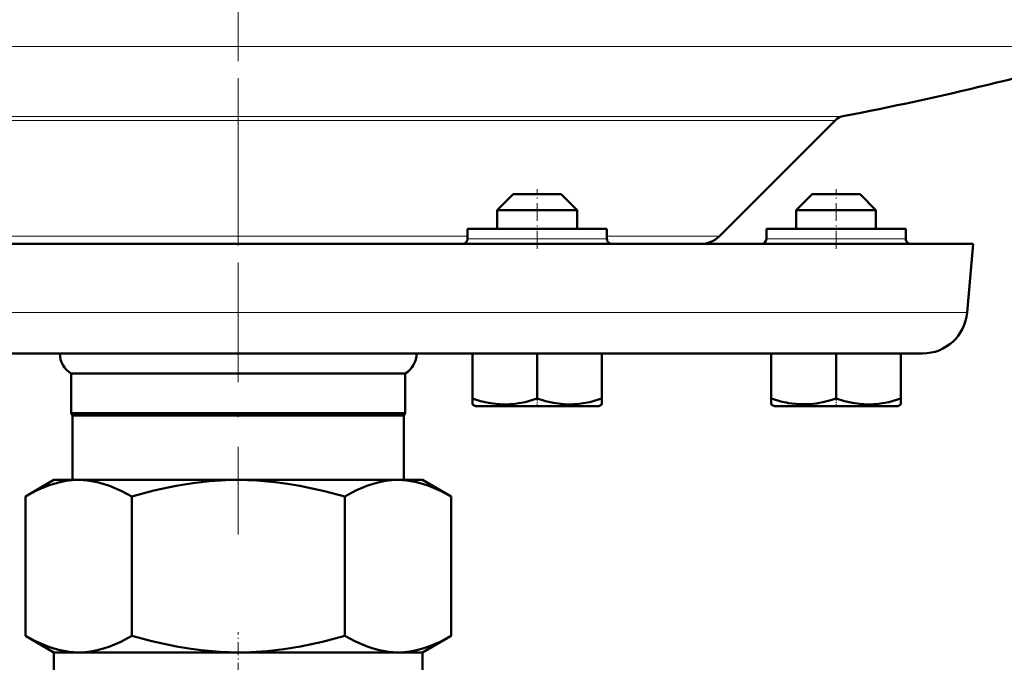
# Model space of a CAD drawing. Extents: x -1351 to 1763, y -1300 to 612.
# Tile 38 of 81: x -60 to 38, y -57 to 8. Entities that reach past the tile are written whole.
import ezdxf

# ---------------------------------------------------------------- set-up
doc = ezdxf.new("R2010")
doc.units = 0
doc.linetypes.add('DASHDOT', pattern=[18.5, 12, -3, 0.5, -3])

msp = doc.modelspace()

# ---------------------------------------------------------------- linework, layer by layer
at = {"color": 7, "linetype": 'DASHDOT', "lineweight": 18}
for p, q in [((-38.398, 237.564), (-38.398, -16.113)), ((-38.398, 1.846), (-38.398, -43.942))]:
    msp.add_line(p, q, dxfattribs=at)
at = {"color": 7, "lineweight": 18}
for p, q in [((-127.998, 5.027), (-38.398, 5.027)), ((-38.398, 5.027), (51.202, 5.027)), ((-99.066, -1.97), (-38.398, -1.97)), ((22.269, -1.97), (-38.398, -1.97)), ((-98.29, -2.382), (-38.398, -2.382)), ((-38.398, -2.382), (21.493, -2.382)), ((-61.398, -13.982), (-38.398, -13.982)), ((-38.398, -13.982), (-15.398, -13.982)), ((-15.398, -14.273), (-8.398, -14.273)), ((-8.398, -14.273), (-4.898, -14.273)), ((-4.898, -14.273), (-1.398, -14.273)), ((-1.398, -13.982), (9.893, -13.982)), ((14.602, -14.273), (21.602, -14.273)), ((21.602, -14.273), (28.602, -14.273)), ((-111.548, -21.665), (-38.398, -21.665)), ((-38.398, -21.665), (34.752, -21.665))]:
    msp.add_line(p, q, dxfattribs=at)
at = {"color": 7, "lineweight": 50}
for p, q in [((9.893, -13.982), (21.493, -2.382)), ((-10.798, -9.773), (-12.398, -11.373)), ((-9.598, -9.773), (-10.798, -9.773)), ((-5.998, -9.773), (-9.598, -9.773)), ((-5.998, -9.773), (-4.398, -11.373)), ((19.202, -9.773), (17.602, -11.373)), ((22.802, -9.773), (19.202, -9.773)), ((24.002, -9.773), (22.802, -9.773)), ((24.002, -9.773), (25.602, -11.373)), ((-10.398, -11.373), (-12.398, -11.373)), ((-12.398, -13.273), (-12.398, -11.373)), ((-4.398, -11.373), (-10.398, -11.373)), ((-4.398, -13.273), (-4.398, -11.373)), ((23.602, -11.373), (17.602, -11.373)), ((17.602, -13.273), (17.602, -11.373)), ((25.602, -11.373), (23.602, -11.373)), ((25.602, -13.273), (25.602, -11.373)), ((-4.898, -13.273), (-15.398, -13.273)), ((-15.398, -14.273), (-15.398, -13.273)), ((-1.398, -13.273), (-4.898, -13.273)), ((-1.398, -14.273), (-1.398, -13.273)), ((28.602, -13.273), (14.602, -13.273)), ((14.602, -13.273), (14.602, -14.273)), ((28.602, -14.273), (28.602, -13.273)), ((-112.151, -14.773), (-38.398, -14.773)), ((-38.398, -14.773), (35.355, -14.773)), ((34.752, -21.665), (35.355, -14.773)), ((-107.066, -25.773), (-38.398, -25.773)), ((-38.398, -25.773), (30.269, -25.773)), ((-14.905, -25.773), (-14.905, -30.303)), ((-8.405, -25.773), (-8.405, -30.307)), ((-1.905, -25.773), (-1.905, -30.309)), ((-1.898, -25.773), (-1.898, -30.303)), ((15.095, -25.773), (15.095, -30.301)), ((21.595, -25.773), (21.595, -30.303)), ((28.095, -25.773), (28.095, -30.307)), ((-55.148, -27.773), (-38.398, -27.773)), ((-55.148, -27.773), (-55.148, -31.773)), ((-38.398, -27.773), (-21.648, -27.773)), ((-21.648, -27.773), (-21.648, -31.773)), ((-14.905, -30.882), (-14.905, -30.303)), ((-1.905, -30.309), (-1.905, -30.889)), ((-1.898, -30.303), (-1.898, -30.886)), ((15.095, -30.882), (15.095, -30.301)), ((28.095, -30.307), (28.095, -30.889)), ((-14.573, -31.073), (-14.905, -30.882)), ((-14.573, -31.073), (-11.486, -31.073)), ((-11.486, -31.073), (-2.223, -31.073)), ((-2.223, -31.073), (-1.905, -30.889)), ((15.427, -31.073), (15.095, -30.882)), ((15.427, -31.073), (17.233, -31.073)), ((17.233, -31.073), (24.689, -31.073)), ((24.689, -31.073), (27.777, -31.073)), ((27.777, -31.073), (28.095, -30.889)), ((-55.148, -31.773), (-38.398, -31.773)), ((-55.023, -31.99), (-55.148, -31.773)), ((-55.023, -31.99), (-38.398, -31.99)), ((-55.023, -31.99), (-55.023, -38.473)), ((-38.398, -31.773), (-21.648, -31.773)), ((-38.398, -31.99), (-21.773, -31.99)), ((-21.773, -31.99), (-21.648, -31.773)), ((-21.773, -31.99), (-21.773, -38.473)), ((-59.76, -40.126), (-56.898, -38.473)), ((-56.898, -38.473), (-54.42, -38.473)), ((-54.42, -38.473), (-38.398, -38.473)), ((-38.398, -38.473), (-22.377, -38.473)), ((-22.377, -38.473), (-19.898, -38.473)), ((-17.036, -40.126), (-19.898, -38.473)), ((-59.76, -54.121), (-59.76, -40.126)), ((-49.079, -40.126), (-49.079, -54.121)), ((-27.717, -54.121), (-27.717, -40.126)), ((-17.036, -40.126), (-17.036, -54.121)), ((-56.898, -55.773), (-59.76, -54.121)), ((-19.898, -55.773), (-17.036, -54.121)), ((-56.898, -55.773), (-54.42, -55.773)), ((-56.898, -57.773), (-56.898, -55.773)), ((-54.42, -55.773), (-38.398, -55.773)), ((-38.398, -55.773), (-22.377, -55.773)), ((-22.377, -55.773), (-19.898, -55.773)), ((-19.898, -57.773), (-19.898, -55.773))]:
    msp.add_line(p, q, dxfattribs=at)
at = {"color": 7, "linetype": 'DASHDOT', "lineweight": 18, "ltscale": 0.15}
for p, q in [((-8.398, -15.273), (-8.398, -9.273)), ((21.602, -15.273), (21.602, -9.273))]:
    msp.add_line(p, q, dxfattribs=at)
at = {"color": 7, "linetype": 'DASHDOT', "lineweight": 18, "ltscale": 0.023111}
msp.add_line((-8.398, -31.15), (-8.398, -30.226), dxfattribs=at)
at = {"color": 7, "linetype": 'DASHDOT', "lineweight": 18, "ltscale": 0.023195}
msp.add_line((21.602, -31.15), (21.602, -30.223), dxfattribs=at)
at = {"color": 7, "linetype": 'DASHDOT', "lineweight": 18, "ltscale": 0.109586}
msp.add_line((-38.398, -58.139), (-38.398, -53.756), dxfattribs=at)
at = {"color": 7, "lineweight": 50}
for points in [[(-14.905, -30.303), (-14.074, -30.552), (-13.267, -30.734), (-12.534, -30.839), (-11.648, -30.886)], [(-11.648, -30.886), (-10.638, -30.826), (-9.607, -30.646), (-8.405, -30.307)], [(-8.405, -30.307), (-7.574, -30.556), (-6.768, -30.738), (-6.035, -30.843), (-5.312, -30.888), (-4.222, -30.838), (-3.11, -30.65), (-1.905, -30.309)], [(16.836, -30.749), (17.924, -30.871), (19.003, -30.857), (19.634, -30.785), (20.274, -30.668), (20.928, -30.507), (21.595, -30.303)], [(21.595, -30.303), (22.426, -30.552), (23.233, -30.734), (23.966, -30.839), (24.852, -30.886)], [(24.852, -30.886), (25.862, -30.826), (26.893, -30.646), (28.095, -30.307)], [(-59.76, -40.126), (-58.648, -39.536), (-57.541, -39.065), (-56.909, -38.853), (-56.279, -38.687), (-55.658, -38.568), (-55.039, -38.497), (-54.42, -38.473)], [(-54.42, -38.473), (-53.491, -38.527), (-52.559, -38.687), (-51.945, -38.849), (-51.328, -39.054), (-50.088, -39.586), (-49.079, -40.126)], [(-49.079, -40.126), (-46.855, -39.536), (-44.641, -39.065), (-42.966, -38.794), (-41.298, -38.604), (-39.636, -38.497), (-38.398, -38.473)], [(-38.398, -38.473), (-36.54, -38.527), (-34.677, -38.687), (-33.448, -38.849), (-32.215, -39.054), (-29.735, -39.586), (-27.717, -40.126)], [(-27.717, -40.126), (-26.605, -39.536), (-25.498, -39.065), (-24.866, -38.853), (-24.236, -38.687), (-23.615, -38.568), (-22.996, -38.497), (-22.377, -38.473)], [(-22.377, -38.473), (-21.448, -38.527), (-20.516, -38.687), (-19.902, -38.849), (-19.285, -39.054), (-18.045, -39.586), (-17.036, -40.126)], [(-54.42, -55.773), (-55.349, -55.719), (-56.28, -55.559), (-56.895, -55.397), (-57.511, -55.192), (-58.751, -54.66), (-59.76, -54.121)], [(-49.079, -54.121), (-50.191, -54.71), (-51.298, -55.181), (-51.931, -55.393), (-52.561, -55.56), (-53.182, -55.678), (-53.801, -55.749), (-54.42, -55.773)], [(-38.398, -55.773), (-40.256, -55.719), (-42.119, -55.559), (-43.348, -55.397), (-44.582, -55.192), (-47.061, -54.66), (-49.079, -54.121)], [(-27.717, -54.121), (-29.941, -54.71), (-32.155, -55.181), (-33.831, -55.452), (-35.499, -55.643), (-37.16, -55.749), (-38.398, -55.773)], [(-22.377, -55.773), (-23.306, -55.719), (-24.237, -55.559), (-24.852, -55.397), (-25.469, -55.192), (-26.708, -54.66), (-27.717, -54.121)], [(-17.036, -54.121), (-18.148, -54.71), (-19.255, -55.181), (-19.888, -55.393), (-20.518, -55.56), (-21.139, -55.678), (-21.758, -55.749), (-22.377, -55.773)]]:
    msp.add_lwpolyline(points, dxfattribs=at)
for centre, radius, start, end in [((-38.398, 312.227), 320, 280.92865, 286.26021), ((22.554, -3.442), 1.5, 100.92865, 135), ((-15.898, -14.273), 0.5, 270, 360), ((-0.898, -14.273), 0.5, 179.99999, 270), ((7.983, -12.073), 2.7, 269.99968, 315), ((14.102, -14.273), 0.5, 270, 360), ((29.102, -14.273), 0.5, 179.99999, 270), ((30.269, -21.273), 4.5, 270, 355), ((-53.994, -25.773), 2.309, 179.98688, 240), ((-22.803, -25.773), 2.309, 300, 0.01312), ((18.94, -19.006), 11.93, 251.20311, 259.84404)]:
    msp.add_arc(centre, radius, start, end, dxfattribs=at)

doc.saveas('drawing.dxf')
